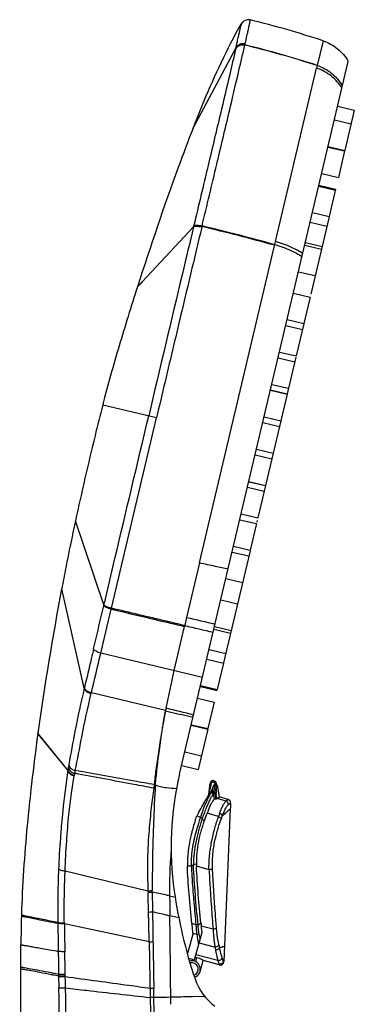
# Model space of a CAD drawing. Header units: millimetres. Extents: x -108 to 621, y -139 to 745.
# Tile 29 of 29: x 436 to 485, y 601 to 745. Entities that reach past the tile are written whole.
import ezdxf

# ---------------------------------------------------------------- set-up
doc = ezdxf.new("R2010")
doc.units = ezdxf.units.MM
doc.header["$LTSCALE"] = 23.1
doc.layers.get('0').update_dxf_attribs({"linetype": 'CONTINUOUS'})

msp = doc.modelspace()

# ---------------------------------------------------------------- linework, layer by layer
at = {"color": 9, "linetype": 'CONTINUOUS'}
for p, q in [((469.27, 741.52), (469.3, 741.67)), ((480.73, 742.12), (479.88, 738.52)), ((461.68, 729.3), (467.94, 741.04)), ((467.9, 740.87), (467.9, 740.9)), ((461.74, 714.8), (453.51, 705.99)), ((461.74, 714.8), (461.78, 714.99)), ((462.94, 714.76), (462.97, 714.87)), ((462.61, 665.48), (473.76, 712.66)), ((454.23, 706.76), (453.51, 705.99)), ((456.3, 686.79), (448.41, 688.65)), ((449.69, 658.83), (456.3, 686.79)), ((448.6, 659.31), (444.42, 671.65)), ((445.71, 647.11), (442.4, 661.67)), ((448.57, 659.2), (448.6, 659.31)), ((448.14, 652.23), (449.66, 658.7)), ((460.41, 656.16), (460.44, 656.29)), ((460.72, 657.48), (460.44, 656.29)), ((458.88, 649.67), (460.41, 656.16)), ((463.06, 648.68), (448.14, 652.23)), ((445.74, 647.2), (445.71, 647.11)), ((446.74, 646.34), (446.76, 646.4)), ((457.63, 643.82), (446.76, 646.4)), ((457.62, 643.74), (457.63, 643.82)), ((438.97, 640.37), (438.9, 640.45)), ((443.31, 635.05), (438.9, 640.45)), ((438.98, 640.44), (438.91, 640.51)), ((443.31, 635.08), (438.91, 640.51)), ((444.24, 634.24), (444.24, 634.26)), ((464.39, 633.29), (464.26, 633.33)), ((464.76, 633.18), (464.39, 633.29)), ((464.76, 633.18), (464.84, 633.47)), ((464.89, 633.24), (464.94, 633.44)), ((455.96, 632.91), (455.96, 632.94)), ((455.96, 632.91), (455.96, 632.94)), ((456.15, 632.93), (456.14, 632.89)), ((464.39, 631.88), (464.44, 632.08)), ((464.44, 632.08), (464.56, 632.56)), ((464.62, 631.94), (464.61, 631.89)), ((465.04, 632.85), (464.96, 632.8)), ((465.04, 632.85), (465.12, 632.83)), ((465.03, 631.54), (465.04, 631.55)), ((466.5, 630.53), (465.19, 630.92)), ((466.82, 630.74), (466.5, 630.53)), ((466.82, 630.74), (466.81, 630.74)), ((466.85, 630.02), (467.18, 630.24)), ((465.4, 628.25), (463.72, 628.74)), ((462.71, 628.03), (462.76, 628.15)), ((462.71, 628), (462.71, 628.03)), ((455.05, 617.3), (442.89, 620.23)), ((460.83, 621.04), (461.42, 621.04)), ((464.01, 620.45), (462.17, 620.96)), ((455.05, 617.3), (455.06, 617.07)), ((458.22, 616.62), (459.04, 616.44)), ((459.59, 613.37), (458.27, 613.67)), ((441.83, 612.69), (441.84, 612.58)), ((442.79, 612.49), (442.79, 612.57)), ((455.23, 609.85), (442.79, 612.49)), ((462.41, 612.38), (462.4, 612.44)), ((464.6, 611.71), (462.88, 612.18)), ((455.23, 609.85), (455.38, 601.69)), ((442.96, 603.09), (442.86, 608.39)), ((462.06, 606.97), (462.22, 607.55)), ((465.31, 607.12), (462.08, 607.97)), ((466.17, 606.94), (466.16, 606.94)), ((441.95, 605.14), (441.95, 604.88)), ((441.95, 604.88), (441.98, 603.09)), ((455.93, 601.71), (455.91, 603.03)), ((455.39, 601.65), (457.06, 509.53)), ((457.64, 509.55), (455.93, 601.71)), ((458.4, 601.72), (457.86, 601.71)), ((458.4, 601.72), (458.39, 602.55)), ((458.41, 600.69), (458.4, 601.72)), ((463.37, 601.84), (461.57, 601.8))]:
    msp.add_line(p, q, dxfattribs=at)
at = {"color": 7, "linetype": 'CONTINUOUS'}
for p, q in [((459.7, 634.46), (484.43, 739.09)), ((473.76, 712.66), (479.79, 738.12)), ((479.87, 738.49), (479.88, 738.52)), ((482.88, 732.54), (485.32, 731.96)), ((485.32, 731.96), (483.92, 726.04)), ((482.4, 730.51), (484.84, 729.93)), ((481.46, 726.53), (483.9, 725.96)), ((481.48, 726.61), (483.92, 726.04)), ((483.9, 725.96), (482.98, 722.07)), ((480.54, 722.64), (482.98, 722.07)), ((480.11, 720.79), (482.54, 720.22)), ((480.14, 720.92), (482.57, 720.35)), ((482.57, 720.35), (481.62, 716.33)), ((479.19, 716.9), (481.62, 716.33)), ((478.86, 715.51), (481.29, 714.93)), ((481.61, 716.28), (478.92, 704.91)), ((462.99, 714.96), (462.97, 714.87)), ((478.06, 712.12), (480.49, 711.54)), ((478.15, 712.53), (480.59, 711.95)), ((477.14, 708.22), (479.57, 707.65)), ((476.39, 705.08), (478.83, 704.5)), ((478.83, 704.5), (477.91, 700.61)), ((475.47, 701.19), (477.91, 700.61)), ((475.27, 700.33), (477.7, 699.75)), ((477.9, 700.6), (476.78, 695.86)), ((474.15, 695.58), (476.58, 695)), ((474.35, 696.44), (476.78, 695.86)), ((476.74, 695.67), (475.47, 690.29)), ((473.03, 690.87), (475.47, 690.29)), ((473.23, 691.69), (475.66, 691.11)), ((475.46, 690.25), (472.29, 676.86)), ((473.02, 690.83), (475.46, 690.25)), ((472.1, 686.94), (474.54, 686.36)), ((471.9, 686.08), (474.33, 685.5)), ((470.98, 682.19), (473.41, 681.61)), ((470.78, 681.33), (473.21, 680.76)), ((469.66, 676.58), (472.09, 676.01)), ((469.85, 677.4), (472.28, 676.83)), ((469.86, 677.44), (472.29, 676.86)), ((472.28, 676.83), (471.17, 672.11)), ((468.74, 672.69), (471.17, 672.11)), ((468.53, 671.83), (470.97, 671.26)), ((470.97, 671.25), (470.05, 667.36)), ((471.07, 671.69), (471.01, 671.45)), ((467.61, 667.94), (470.05, 667.36)), ((470.03, 667.28), (466.14, 650.84)), ((467.41, 667.08), (469.84, 666.51)), ((462.61, 665.48), (460.72, 657.48)), ((466.49, 663.19), (468.92, 662.61)), ((465.75, 660.04), (468.18, 659.47)), ((464.73, 655.74), (467.16, 655.16)), ((464.83, 656.15), (467.26, 655.58)), ((464.03, 652.76), (466.46, 652.19)), ((463.7, 651.37), (466.13, 650.79)), ((466.13, 650.79), (465.21, 646.9)), ((462.75, 647.34), (465.18, 646.77)), ((462.78, 647.47), (465.21, 646.9)), ((462.34, 645.63), (464.77, 645.05)), ((464.77, 645.05), (463.85, 641.16)), ((461.42, 641.73), (463.85, 641.16)), ((438.9, 640.45), (438.91, 640.51)), ((461.4, 641.65), (463.83, 641.08)), ((463.83, 641.08), (462.43, 635.16)), ((460.48, 637.76), (462.91, 637.19)), ((460, 635.73), (462.43, 635.16)), ((464.14, 632.91), (464.26, 633.33)), ((464.63, 633.53), (465.02, 633.42)), ((464.93, 633.26), (464.89, 633.24)), ((465.12, 632.89), (465.02, 633.42)), ((465.02, 633.15), (465.04, 633.13)), ((463.99, 631.45), (464.12, 632.77)), ((464.55, 632.56), (464.37, 631.88)), ((464.42, 631.87), (464.39, 631.88)), ((464.58, 631.82), (464.42, 631.87)), ((464.62, 631.94), (464.62, 631.91)), ((464.76, 632.94), (464.82, 633)), ((465.08, 632.78), (465.15, 632.83)), ((465.16, 632.84), (465.15, 632.83)), ((465.18, 632.85), (465.16, 632.84)), ((465.18, 632.85), (465.51, 631.14)), ((465.16, 630.9), (465.04, 631.55)), ((465.19, 630.92), (465.51, 631.14)), ((466.82, 630.74), (465.51, 631.14)), ((467.13, 629.38), (466.17, 606.94)), ((462.76, 628.15), (462.22, 628.32)), ((436.49, 613.78), (436.48, 613.66)), ((462.09, 612.37), (461.48, 612.54)), ((462.4, 612.38), (462.83, 612.61)), ((461.63, 610.99), (460.83, 608.13)), ((461.87, 607.21), (463, 611.27)), ((436.24, 509.56), (436.42, 609.43)), ((462.57, 609.72), (464.89, 609.1)), ((461.02, 607.45), (461.87, 607.21)), ((461.98, 607.62), (462.22, 607.55)), ((462.69, 605.52), (463.15, 607.14)), ((465.54, 606.47), (463.14, 607.1)), ((465.53, 606.48), (465.54, 606.47))]:
    msp.add_line(p, q, dxfattribs=at)
at = {"color": 9, "linetype": 'CONTINUOUS'}
msp.add_lwpolyline([(467.14, 630.21), (467.17, 630.23), (467.18, 630.24)], dxfattribs=at)
at = {"color": 7, "linetype": 'CONTINUOUS'}
for centre, radius, start, end in [((469.77, 744.02), 1.2, 76.3189, 150.5121), ((437.67, 612.26), 136.82, 71.6551, 76.3088), ((384.87, 390.39), 333.83, 74.576, 76.467), ((900.32, 573.44), 466.36, 165.6978, 166.2669), ((893.94, 575.05), 459.78, 166.2724, 167.8721), ((885.15, 577.04), 450.77, 167.8845, 168.7791), ((870.2, 579.99), 435.53, 168.7773, 169.1911), ((844.21, 584.65), 409.13, 169.1495, 172.1523), ((504.75, 623.81), 46.3, 166.7, 188.071), ((464.55, 633.24), 0.3, 74.36, 163.9574), ((476.37, 608.59), 27.2, 114.9721, 115.269), ((466.22, 634.22), 1.6, 216.8026, 217.7933), ((466.49, 634.44), 1.95, 217.7924, 218.63), ((467.27, 635.06), 2.95, 218.6824, 219.8289), ((469.78, 637.15), 6.21, 219.7798, 220.0606), ((489.51, 628.68), 25.65, 173.4092, 173.7467), ((464.91, 632.69), 0.802, 163.969, 174.6195), ((464.96, 632.53), 0.375, 176.014, 178.8841), ((464.84, 632.51), 0.28, 112.4284, 118.4112), ((464.85, 632.47), 0.322, 88.4624, 99.3657), ((308.64, 608.16), 158.13, 8.2571, 8.5012), ((466.68, 630.27), 0.5, 356.5836, 73.3655), ((521.65, 627.04), 54.57, 176.6404, 177.5391), ((469.64, 624.97), 8.14, 151.19, 154.1913), ((485.65, 619.88), 23.66, 157.9962, 161.0375), ((483.31, 620.8), 21.14, 157.6398, 157.9483), ((482.38, 621.19), 20.13, 156.545, 157.643), ((493.65, 617.69), 33.21, 162.4512, 164.3353), ((468.62, 625.47), 7, 154.2103, 155.9447), ((491.23, 618.39), 30.69, 164.4805, 164.8142), ((491.63, 618.27), 31.11, 164.3597, 164.481), ((482.61, 620.38), 21.84, 169.3947, 169.9505), ((481.99, 620.49), 21.21, 169.9515, 170.3085), ((471.28, 621.37), 9.13, 180.3296, 182.5709), ((531.16, 627.55), 72.97, 188.071, 198.4816), ((589.21, 609.14), 152.79, 178.305, 179.8938), ((524, 618.31), 62.79, 185.2694, 185.5138), ((481.58, 613.56), 20.12, 183.6738, 186.9441), ((481.06, 613.49), 19.59, 186.9307, 187.3353), ((461.49, 605.85), 1.25, 288.0881, 106.5096), ((465.67, 606.96), 0.5, 255.3949, 357.5365), ((469.81, 607.05), 8.28, 198.4816, 233.4204)]:
    msp.add_arc(centre, radius, start, end, dxfattribs=at)
at = {"color": 9, "linetype": 'CONTINUOUS'}
for centre, radius, start, end in [((433.91, 596.33), 149.4, 72.084, 76.3144), ((433.94, 596.47), 149.29, 72.0806, 76.3146), ((486.2, 736.79), 18.75, 166.8878, 167.3483), ((384.48, 388.74), 335.43, 74.5863, 76.4683), ((664.56, 1515.28), 882.91, 256.63322, 256.91227), ((596.21, 1230.48), 588.79, 256.69704, 257.11548), ((-1825.11, 1188.4), 2335.62, 346.58173, 346.72861), ((587.69, 619.26), 132.36, 166.7166, 169.1636), ((586.96, 619.44), 131.61, 169.1792, 169.3226), ((178.08, -505.02), 1182.7, 76.12191, 76.32431), ((454.51, 633.48), 11.31, 170.0144, 171.9114), ((642.85, 600.41), 202.54, 169.9197, 170.0391), ((454.79, 632.29), 10.73, 167.6075, 169.4263), ((412.14, 641.47), 32.9, 347.9398, 348.6489), ((528.94, 615.23), 67.03, 164.3674, 164.6656), ((464.67, 633.23), 0.278, 74.4164, 86.0751), ((456.08, 633.65), 1.25, 261.3086, 271.1834), ((456.14, 634.18), 1.25, 261.7448, 270.1832), ((456.15, 634.14), 1.25, 261.3243, 269.7752), ((523.97, 616.58), 61.87, 164.8163, 165.2943), ((526.82, 615.81), 64.83, 164.6667, 164.8199), ((465.5, 630.85), 1.45, 140.5415, 142.2337), ((464.27, 631.43), 0.358, 63.5805, 73.0282), ((464.39, 628.46), 3.37, 85.6608, 86.7901), ((464.37, 628.28), 3.54, 83.9268, 85.6662), ((464.35, 628), 3.83, 83.3773, 83.941), ((464.9, 632.56), 0.3, 93.9341, 117.7263), ((464.68, 631.46), 0.36, 55.7052, 73.055), ((457.47, 631.62), 7.42, 7.7723, 9.0369), ((461.39, 632.08), 3.47, 3.3727, 5.5452), ((464.93, 632.16), 0.702, 80.9815, 93.9201), ((339.58, 610.4), 127.11, 9.2622, 9.5842), ((489.58, 619.13), 28.3, 160.1498, 161.4124), ((489.17, 619.28), 27.86, 159.9727, 160.1469), ((488.68, 619.3), 27.09, 159.3978, 161.3312), ((486.53, 620.13), 24.78, 157.4983, 159.4274), ((486.37, 620.9), 22.22, 159.3809, 160.7024), ((493.62, 617.68), 32.59, 161.5481, 164.3052), ((485.04, 620.97), 20.47, 158.8944, 160.2453), ((947.19, 621.7), 491.53, 180.5293, 180.869), ((129.72, 606.92), 325.5, 1.2782, 1.7867), ((1237.51, 627.18), 779.35, 180.77651, 180.99356), ((-573.16, 590.98), 1028.56, 1.0512, 1.29273), ((482.73, 613.56), 20.68, 183.4531, 187.2196), ((478.83, 613.16), 16.43, 187.373, 190.6566), ((488.65, 613.08), 24.09, 189.5218, 190.5402), ((486.59, 613.67), 21.56, 191.4018, 192.4787), ((461.49, 605.85), 0.95, 288.0646, 106.5331), ((465.66, 606.96), 0.5, 255.3883, 357.5412), ((474.68, -158.33), 760.23, 91.26785, 91.41278)]:
    msp.add_arc(centre, radius, start, end, dxfattribs=at)
at = {"color": 7, "linetype": 'CONTINUOUS'}
for points, knots in [([(461.68, 729.3), (462.19, 730.61), (464.28, 735.82), (466.65, 740.94), (468.72, 744.61)], [0, 0, 0, 0, 0.249953, 1, 1, 1, 1]), ([(467.94, 741.04), (468, 741.32), (468.12, 741.83), (468.26, 742.45), (468.36, 742.9), (468.43, 743.19), (468.49, 743.45), (468.54, 743.7), (468.59, 743.91), (468.63, 744.09), (468.66, 744.24), (468.7, 744.36), (468.73, 744.45), (468.76, 744.52), (468.78, 744.57), (468.79, 744.59), (468.79, 744.6), (468.8, 744.61), (468.79, 744.62), (468.78, 744.61), (468.77, 744.6), (468.75, 744.58), (468.73, 744.55), (468.7, 744.51), (468.68, 744.47), (468.66, 744.43), (468.65, 744.41), (468.63, 744.38), (468.67, 744.52), (468.69, 744.55), (468.72, 744.61)], [0, 0, 0, 0, 0.200911, 0.376093, 0.454148, 0.525527, 0.590397, 0.649451, 0.701435, 0.744938, 0.786237, 0.809923, 0.832873, 0.855984, 0.862063, 0.867557, 0.871951, 0.874787, 0.875993, 0.878349, 0.883037, 0.889958, 0.898506, 0.907462, 0.9227, 0.933212, 0.939369, 0.942962, 0.950838, 1, 1, 1, 1]), ([(480.73, 742.12), (481.5, 741.87), (482.6, 741.26), (483.76, 740.12), (484.23, 739.45), (484.43, 739.09)], [0, 0, 0, 0, 0.498971, 0.749487, 1, 1, 1, 1]), ([(479.79, 738.12), (479.8, 738.18), (479.85, 738.26), (479.86, 738.38), (479.86, 738.44), (479.87, 738.47)], [0, 0, 0, 0, 0.510505, 0.758221, 1, 1, 1, 1]), ([(479.87, 738.47), (479.87, 738.47), (479.9, 738.47), (479.88, 738.49), (479.87, 738.49)], [0, 0, 0, 0, 0.48161, 1, 1, 1, 1]), ([(461.68, 729.3), (460.93, 727.38), (458.01, 719.68), (455.4, 711.87), (453.51, 705.99)], [0, 0, 0, 0, 0.24967, 1, 1, 1, 1]), ([(462.97, 714.87), (462.84, 714.9), (462.59, 714.95), (462.24, 714.98), (461.96, 714.98), (461.81, 714.94), (461.76, 714.9)], [0, 0, 0, 0, 0.329965, 0.624791, 0.854028, 1, 1, 1, 1]), ([(453.51, 705.99), (452.59, 703.12), (450.78, 697.37), (449.16, 691.57), (448.41, 688.65)], [0, 0, 0, 0, 0.500868, 1, 1, 1, 1]), ([(438.9, 640.45), (438.57, 637.99), (438, 633.5), (437.07, 624.62), (436.62, 618.18), (436.49, 613.78)], [0, 0, 0, 0, 0.277785, 0.506633, 1, 1, 1, 1]), ([(464.82, 633), (464.85, 633.04), (464.9, 633.1), (464.92, 633.17), (464.92, 633.19)], [0, 0, 0, 0, 0.746936, 1, 1, 1, 1]), ([(462.51, 628.89), (462.69, 629.24), (463.04, 629.87), (463.54, 630.7), (463.89, 631.27), (464.1, 631.63), (464.18, 631.77), (464.22, 631.83)], [0, 0, 0, 0, 0.345844, 0.635247, 0.856479, 0.93832, 1, 1, 1, 1]), ([(464.12, 632.29), (464.11, 632.23), (464.07, 632.01), (464.05, 631.79), (464.03, 631.63)], [0, 0, 0, 0, 0.247621, 1, 1, 1, 1]), ([(464.22, 631.83), (464.23, 631.85), (464.29, 631.88), (464.35, 631.88), (464.39, 631.88)], [0, 0, 0, 0, 0.376831, 1, 1, 1, 1]), ([(464.39, 631.88), (464.39, 631.88), (464.43, 631.87), (464.46, 631.87), (464.48, 631.87)], [0, 0, 0, 0, 0.231926, 1, 1, 1, 1]), ([(464.62, 631.91), (464.62, 631.9), (464.58, 631.88), (464.53, 631.87), (464.5, 631.87), (464.48, 631.87)], [0, 0, 0, 0, 0.355773, 0.637382, 1, 1, 1, 1]), ([(464.59, 632.54), (464.59, 632.52), (464.58, 632.43), (464.58, 632.35), (464.59, 632.29)], [0, 0, 0, 0, 0.261889, 1, 1, 1, 1]), ([(464.59, 632.29), (464.59, 632.27), (464.59, 632.21), (464.59, 632.14), (464.6, 632.09)], [0, 0, 0, 0, 0.265515, 1, 1, 1, 1]), ([(464.6, 632.09), (464.6, 632.08), (464.61, 632.03), (464.61, 631.97), (464.62, 631.94)], [0, 0, 0, 0, 0.270133, 1, 1, 1, 1]), ([(464.61, 632.66), (464.61, 632.66), (464.64, 632.7), (464.67, 632.74), (464.7, 632.75)], [0, 0, 0, 0, 0.225198, 1, 1, 1, 1]), ([(464.93, 632.78), (464.93, 632.78), (464.9, 632.79), (464.88, 632.79), (464.86, 632.79)], [0, 0, 0, 0, 0.232658, 1, 1, 1, 1]), ([(464.93, 632.78), (464.97, 632.78), (465.01, 632.78), (465.06, 632.78), (465.07, 632.78), (465.08, 632.78)], [0, 0, 0, 0, 0.723109, 0.905031, 1, 1, 1, 1]), ([(465.15, 632.83), (465.15, 632.83), (465.15, 632.84), (465.14, 632.85), (465.13, 632.87), (465.13, 632.88), (465.12, 632.89)], [0, 0, 0, 0, 0.085624, 0.308739, 0.623565, 1, 1, 1, 1]), ([(463.91, 629.2), (464.06, 629.54), (464.27, 630), (464.58, 630.54), (464.71, 630.74), (464.78, 630.82)], [0, 0, 0, 0, 0.604164, 0.829429, 1, 1, 1, 1]), ([(464.78, 630.82), (464.8, 630.85), (464.89, 630.88), (464.98, 630.87), (465.04, 630.86)], [0, 0, 0, 0, 0.368407, 1, 1, 1, 1]), ([(465.03, 630.86), (465.05, 630.86), (465.09, 630.86), (465.12, 630.86), (465.13, 630.87)], [0, 0, 0, 0, 0.657728, 1, 1, 1, 1]), ([(465.16, 630.9), (465.16, 630.9), (465.15, 630.9), (465.14, 630.89), (465.14, 630.88), (465.13, 630.87)], [0, 0, 0, 0, 0.236388, 0.481564, 1, 1, 1, 1]), ([(461.99, 627.71), (462, 627.76), (462.04, 627.87), (462.09, 628), (462.13, 628.1), (462.15, 628.16), (462.17, 628.21), (462.19, 628.25), (462.2, 628.28), (462.21, 628.3), (462.22, 628.33), (462.22, 628.32)], [0, 0, 0, 0, 0.254159, 0.505595, 0.630276, 0.754254, 0.815978, 0.877517, 0.939132, 0.968066, 1, 1, 1, 1]), ([(463.28, 627.56), (463.26, 627.51), (463.22, 627.39), (463.14, 627.16), (463.01, 626.74), (462.82, 626.12), (462.62, 625.35), (462.38, 624.28), (462.17, 622.94), (462.14, 621.85), (462.16, 621.31)], [0, 0, 0, 0, 0.028213, 0.05685, 0.115302, 0.236245, 0.361475, 0.489493, 0.747854, 1, 1, 1, 1]), ([(461.61, 626.42), (461.56, 626.26), (461.39, 625.59), (461.24, 624.92), (461.14, 624.4)], [0, 0, 0, 0, 0.246015, 1, 1, 1, 1]), ([(461.08, 624.06), (461.04, 623.81), (460.89, 622.81), (460.82, 621.79), (460.83, 621.04)], [0, 0, 0, 0, 0.255666, 1, 1, 1, 1]), ([(461.48, 612.54), (461.34, 613.99), (461.07, 616.82), (460.88, 619.66), (460.83, 621.04)], [0, 0, 0, 0, 0.513486, 1, 1, 1, 1]), ([(462.83, 612.61), (462.69, 614), (462.42, 616.78), (462.23, 619.56), (462.17, 620.96)], [0, 0, 0, 0, 0.500287, 1, 1, 1, 1]), ([(462.83, 612.61), (462.82, 612.6), (462.83, 612.58), (462.83, 612.55), (462.84, 612.5), (462.85, 612.45), (462.86, 612.38), (462.87, 612.29), (462.87, 612.22), (462.88, 612.18)], [0, 0, 0, 0, 0.062518, 0.125046, 0.250069, 0.375091, 0.500098, 0.750076, 1, 1, 1, 1]), ([(463, 611.27), (462.99, 611.34), (462.95, 611.65), (462.91, 611.95), (462.88, 612.18)], [0, 0, 0, 0, 0.245452, 1, 1, 1, 1]), ([(464.6, 611.71), (464.6, 611.6), (464.62, 611.36), (464.65, 611.01), (464.68, 610.67), (464.71, 610.34), (464.75, 610.06), (464.77, 609.85), (464.8, 609.7), (464.81, 609.57), (464.83, 609.47), (464.84, 609.39), (464.85, 609.32), (464.86, 609.25), (464.87, 609.21), (464.88, 609.18), (464.88, 609.15), (464.88, 609.13), (464.89, 609.12), (464.88, 609.1), (464.89, 609.1)], [0, 0, 0, 0, 0.13561, 0.268672, 0.398939, 0.526173, 0.650146, 0.71084, 0.770626, 0.829451, 0.858484, 0.887272, 0.915843, 0.944202, 0.958234, 0.972091, 0.97909, 0.985777, 0.993119, 1, 1, 1, 1]), ([(462.22, 607.55), (462.35, 607.52), (462.53, 607.47), (462.75, 607.38), (462.88, 607.32), (462.99, 607.26), (463.08, 607.21), (463.12, 607.18), (463.15, 607.15), (463.15, 607.14)], [0, 0, 0, 0, 0.375548, 0.545185, 0.694298, 0.817727, 0.91116, 0.971667, 1, 1, 1, 1])]:
    msp.add_open_spline(points, degree=3, knots=knots, dxfattribs=at)
at = {"color": 9, "linetype": 'CONTINUOUS'}
for points, knots in [([(469.3, 741.67), (469.36, 741.94), (469.48, 742.45), (469.64, 743.16), (469.77, 743.77), (469.87, 744.2), (469.93, 744.5), (469.97, 744.67), (470, 744.83), (470.02, 744.95), (470.04, 745.05), (470.05, 745.12), (470.06, 745.16), (470.06, 745.18), (470.05, 745.19), (470.05, 745.19)], [0, 0, 0, 0, 0.233045, 0.435575, 0.60734, 0.748129, 0.806871, 0.857828, 0.900988, 0.936343, 0.963889, 0.98363, 0.995586, 0.998682, 1, 1, 1, 1]), ([(462.99, 714.96), (463.71, 717.97), (465.05, 723.58), (466.85, 731.18), (468.22, 737), (468.98, 740.24), (469.26, 741.49)], [0, 0, 0, 0, 0.341196, 0.634174, 0.858897, 1, 1, 1, 1]), ([(467.9, 740.9), (467.96, 741.02), (468.12, 741.24), (468.46, 741.47), (468.86, 741.57), (469.13, 741.55), (469.27, 741.52)], [0, 0, 0, 0, 0.24631, 0.495147, 0.746714, 1, 1, 1, 1]), ([(469.26, 741.49), (469.13, 741.53), (468.85, 741.55), (468.45, 741.44), (468.11, 741.21), (467.95, 740.99), (467.9, 740.87)], [0, 0, 0, 0, 0.253355, 0.504957, 0.75377, 1, 1, 1, 1]), ([(469.3, 741.67), (469.17, 741.7), (468.89, 741.72), (468.49, 741.61), (468.15, 741.38), (467.99, 741.16), (467.94, 741.04)], [0, 0, 0, 0, 0.253173, 0.504667, 0.753536, 1, 1, 1, 1]), ([(467.9, 740.87), (467.62, 739.64), (466.88, 736.48), (465.53, 730.79), (463.78, 723.39), (462.48, 717.93), (461.78, 714.99)], [0, 0, 0, 0, 0.142078, 0.366691, 0.659392, 1, 1, 1, 1]), ([(483.52, 735.21), (483.31, 735.53), (482.84, 736.15), (481.66, 737.24), (480.56, 737.84), (479.79, 738.12)], [0, 0, 0, 0, 0.239049, 0.484117, 1, 1, 1, 1]), ([(483.6, 735.56), (483.39, 735.88), (482.92, 736.51), (481.74, 737.61), (480.65, 738.21), (479.87, 738.49)], [0, 0, 0, 0, 0.240109, 0.485658, 1, 1, 1, 1]), ([(461.74, 714.8), (461.19, 712.52), (459, 703.28), (456.8, 694.03), (455.16, 687.06)], [0, 0, 0, 0, 0.246305, 1, 1, 1, 1]), ([(462.94, 714.76), (462.4, 712.47), (461.01, 706.67), (458.8, 697.35), (457.14, 690.32), (456.3, 686.79)], [0, 0, 0, 0, 0.246355, 0.621423, 1, 1, 1, 1]), ([(462.94, 714.76), (462.81, 714.79), (462.56, 714.84), (462.21, 714.88), (461.94, 714.87), (461.78, 714.84), (461.74, 714.8)], [0, 0, 0, 0, 0.329952, 0.624783, 0.854047, 1, 1, 1, 1]), ([(461.78, 714.99), (461.83, 715.03), (461.99, 715.07), (462.26, 715.07), (462.61, 715.04), (462.86, 714.99), (462.99, 714.96)], [0, 0, 0, 0, 0.146236, 0.375493, 0.6702, 1, 1, 1, 1]), ([(477.76, 710.88), (477.25, 711.24), (475.95, 711.94), (474.56, 712.43), (473.76, 712.66)], [0, 0, 0, 0, 0.433068, 1, 1, 1, 1]), ([(473.66, 712.2), (474.45, 711.97), (475.84, 711.49), (477.14, 710.8), (477.66, 710.44)], [0, 0, 0, 0, 0.567352, 1, 1, 1, 1]), ([(448.6, 659.31), (449.14, 661.59), (451.32, 670.84), (453.51, 680.09), (455.16, 687.06)], [0, 0, 0, 0, 0.246346, 1, 1, 1, 1]), ([(466.82, 664.57), (466.19, 664.7), (464.78, 665), (463.38, 665.31), (462.61, 665.48)], [0, 0, 0, 0, 0.448723, 1, 1, 1, 1]), ([(447.08, 652.88), (447.2, 653.4), (447.7, 655.5), (448.2, 657.61), (448.57, 659.2)], [0, 0, 0, 0, 0.243442, 1, 1, 1, 1]), ([(449.66, 658.7), (449.54, 658.73), (449.29, 658.8), (448.97, 658.92), (448.73, 659.04), (448.6, 659.15), (448.57, 659.2)], [0, 0, 0, 0, 0.326523, 0.619595, 0.850014, 1, 1, 1, 1]), ([(449.69, 658.83), (449.56, 658.86), (449.32, 658.93), (449, 659.04), (448.76, 659.16), (448.63, 659.26), (448.6, 659.31)], [0, 0, 0, 0, 0.327643, 0.621255, 0.851468, 1, 1, 1, 1]), ([(460.44, 656.29), (459.55, 656.5), (455.96, 657.35), (452.38, 658.2), (449.69, 658.83)], [0, 0, 0, 0, 0.249581, 1, 1, 1, 1]), ([(454.94, 657.45), (455.39, 657.34), (457.22, 656.91), (459.04, 656.48), (460.41, 656.16)], [0, 0, 0, 0, 0.250253, 1, 1, 1, 1]), ([(447.08, 652.88), (446.97, 652.39), (446.52, 650.5), (446.07, 648.6), (445.74, 647.2)], [0, 0, 0, 0, 0.259676, 1, 1, 1, 1]), ([(448.14, 652.23), (447.89, 652.28), (447.55, 652.41), (447.21, 652.66), (447.1, 652.81), (447.08, 652.88)], [0, 0, 0, 0, 0.593048, 0.826278, 1, 1, 1, 1]), ([(445.71, 647.11), (445.22, 645.02), (444.41, 641.28), (443.73, 637.51), (443.44, 635.86)], [0, 0, 0, 0, 0.562045, 1, 1, 1, 1]), ([(444.39, 634.99), (444.72, 636.63), (445.42, 640.43), (446.23, 644.21), (446.74, 646.34)], [0, 0, 0, 0, 0.432688, 1, 1, 1, 1]), ([(445.71, 647.11), (445.74, 646.92), (445.97, 646.64), (446.36, 646.43), (446.61, 646.35), (446.74, 646.33)], [0, 0, 0, 0, 0.430573, 0.704992, 1, 1, 1, 1]), ([(446.76, 646.4), (446.63, 646.43), (446.38, 646.51), (445.99, 646.74), (445.76, 647.01), (445.74, 647.2)], [0, 0, 0, 0, 0.295846, 0.570882, 1, 1, 1, 1]), ([(457.62, 643.74), (457.51, 643.2), (457.36, 642.4), (457.17, 641.33), (457.01, 640.32), (456.8, 639.1), (456.58, 637.7), (456.39, 636.38), (456.22, 635.15), (456.08, 634.02), (456, 633.29), (455.96, 632.94)], [0, 0, 0, 0, 0.151349, 0.224491, 0.295906, 0.433355, 0.563348, 0.685303, 0.79895, 0.903975, 1, 1, 1, 1]), ([(456.15, 632.93), (456.22, 633.65), (456.38, 635.24), (456.62, 637.28), (456.84, 638.84), (456.98, 639.81), (457.09, 640.56), (457.2, 641.33), (457.37, 642.39), (457.51, 643.2), (457.62, 643.74)], [0, 0, 0, 0, 0.201093, 0.436603, 0.566568, 0.634364, 0.703993, 0.775414, 0.848575, 1, 1, 1, 1]), ([(461.67, 642.78), (461.4, 642.84), (460.05, 643.16), (458.7, 643.48), (457.62, 643.74)], [0, 0, 0, 0, 0.198826, 1, 1, 1, 1]), ([(443.31, 635.05), (443.01, 633.06), (442.67, 630.44), (442.36, 627.11), (442.13, 624.26), (442, 622.05), (441.94, 620.53)], [0, 0, 0, 0, 0.412687, 0.544137, 0.686898, 1, 1, 1, 1]), ([(444.24, 634.26), (444.03, 634.31), (443.62, 634.5), (443.37, 634.88), (443.31, 635.08)], [0, 0, 0, 0, 0.513906, 1, 1, 1, 1]), ([(443.31, 635.05), (443.37, 634.85), (443.62, 634.47), (444.02, 634.28), (444.24, 634.24)], [0, 0, 0, 0, 0.486027, 1, 1, 1, 1]), ([(443.37, 635.45), (443.42, 635.24), (443.67, 634.84), (444.09, 634.64), (444.31, 634.6)], [0, 0, 0, 0, 0.486781, 1, 1, 1, 1]), ([(443.44, 635.86), (443.49, 635.65), (443.75, 635.25), (444.17, 635.04), (444.39, 634.99)], [0, 0, 0, 0, 0.485087, 1, 1, 1, 1]), ([(455.9, 632.42), (454.93, 632.6), (451.07, 633.32), (447.21, 634.05), (444.31, 634.6)], [0, 0, 0, 0, 0.249461, 1, 1, 1, 1]), ([(455.96, 632.94), (455, 633.11), (451.14, 633.79), (447.29, 634.48), (444.39, 634.99)], [0, 0, 0, 0, 0.249454, 1, 1, 1, 1]), ([(442.89, 620.23), (442.95, 621.71), (443.1, 624.48), (443.41, 628.31), (443.78, 631.5), (444.09, 633.4), (444.24, 634.24)], [0, 0, 0, 0, 0.315394, 0.591449, 0.817594, 1, 1, 1, 1]), ([(464.39, 633.29), (464.41, 633.35), (464.49, 633.47), (464.63, 633.51), (464.69, 633.51)], [0, 0, 0, 0, 0.506042, 1, 1, 1, 1]), ([(464.94, 632.92), (464.95, 632.93), (464.98, 632.98), (465, 633.03), (465.02, 633.07)], [0, 0, 0, 0, 0.219831, 1, 1, 1, 1]), ([(465.08, 633.13), (465.07, 633.09), (465.07, 633.03), (465.05, 632.95), (465.05, 632.9), (465.04, 632.87), (465.04, 632.86), (465.04, 632.85), (465.04, 632.85)], [0, 0, 0, 0, 0.379087, 0.698851, 0.82227, 0.915603, 0.97541, 1, 1, 1, 1]), ([(455.9, 632.42), (455.77, 631.48), (455.51, 629.43), (455.23, 626.74), (455.06, 624.25), (454.98, 622.1), (454.98, 619.76), (455.02, 618.14), (455.05, 617.3)], [0, 0, 0, 0, 0.187248, 0.407885, 0.536707, 0.679428, 0.834861, 1, 1, 1, 1]), ([(456.11, 632.4), (456.08, 631.95), (456.02, 631.01), (455.95, 629.56), (455.9, 627.99), (455.83, 626.26), (455.76, 624.34), (455.69, 621.36), (455.69, 619.02), (455.68, 617.39)], [0, 0, 0, 0, 0.090842, 0.186963, 0.290614, 0.40481, 0.532354, 0.674964, 1, 1, 1, 1]), ([(456.14, 632.89), (456.39, 632.8), (456.92, 632.64), (457.96, 632.44), (458.75, 632.4), (459.26, 632.39)], [0, 0, 0, 0, 0.250658, 0.517398, 1, 1, 1, 1]), ([(464.12, 632.29), (464.12, 632.42), (464.13, 632.63), (464.14, 632.84), (464.14, 632.91)], [0, 0, 0, 0, 0.648512, 1, 1, 1, 1]), ([(464.23, 631.57), (464.24, 631.59), (464.28, 631.65), (464.32, 631.7), (464.35, 631.74)], [0, 0, 0, 0, 0.273347, 1, 1, 1, 1]), ([(464.38, 631.77), (464.38, 631.78), (464.41, 631.81), (464.46, 631.82), (464.49, 631.82)], [0, 0, 0, 0, 0.197917, 1, 1, 1, 1]), ([(464.62, 631.53), (464.6, 631.58), (464.56, 631.67), (464.48, 631.73), (464.43, 631.75)], [0, 0, 0, 0, 0.49883, 1, 1, 1, 1]), ([(464.55, 632.56), (464.55, 632.56), (464.55, 632.56), (464.56, 632.56), (464.56, 632.56)], [0, 0, 0, 0, 0.249627, 1, 1, 1, 1]), ([(464.76, 631.58), (464.75, 631.64), (464.71, 631.74), (464.62, 631.8), (464.58, 631.82)], [0, 0, 0, 0, 0.523799, 1, 1, 1, 1]), ([(464.86, 632.03), (464.85, 632.01), (464.84, 631.93), (464.82, 631.86), (464.79, 631.81)], [0, 0, 0, 0, 0.305457, 1, 1, 1, 1]), ([(464.79, 631.8), (464.79, 631.81), (464.79, 631.81), (464.79, 631.81), (464.79, 631.81)], [0, 0, 0, 0, 0.49661, 1, 1, 1, 1]), ([(465.04, 631.55), (465.02, 631.61), (464.96, 631.72), (464.85, 631.79), (464.79, 631.81)], [0, 0, 0, 0, 0.498182, 1, 1, 1, 1]), ([(464.92, 631.57), (464.91, 631.59), (464.9, 631.68), (464.84, 631.77), (464.79, 631.8)], [0, 0, 0, 0, 0.288945, 1, 1, 1, 1]), ([(464.82, 632.62), (464.82, 632.6), (464.83, 632.54), (464.84, 632.47), (464.85, 632.42)], [0, 0, 0, 0, 0.258174, 1, 1, 1, 1]), ([(464.86, 632.29), (464.86, 632.27), (464.86, 632.18), (464.86, 632.09), (464.86, 632.03)], [0, 0, 0, 0, 0.275769, 1, 1, 1, 1]), ([(464.88, 632.86), (464.88, 632.85), (464.88, 632.83), (464.87, 632.82), (464.87, 632.8)], [0, 0, 0, 0, 0.173089, 1, 1, 1, 1]), ([(464.88, 632.86), (464.88, 632.86), (464.88, 632.86), (464.89, 632.86), (464.89, 632.86)], [0, 0, 0, 0, 0.403297, 1, 1, 1, 1]), ([(465.04, 631.55), (465.05, 631.57), (465.08, 631.63), (465.11, 631.79), (465.12, 632.04), (465.11, 632.39), (465.09, 632.64), (465.08, 632.78)], [0, 0, 0, 0, 0.066037, 0.152766, 0.380966, 0.668488, 1, 1, 1, 1]), ([(462.99, 628.82), (463.17, 629.3), (463.5, 630.14), (463.88, 630.96), (464.07, 631.29)], [0, 0, 0, 0, 0.576268, 1, 1, 1, 1]), ([(464.62, 631.53), (464.54, 631.44), (464.39, 631.21), (464.16, 630.79), (463.9, 630.24), (463.72, 629.84), (463.63, 629.61)], [0, 0, 0, 0, 0.159793, 0.382092, 0.663631, 1, 1, 1, 1]), ([(464.07, 631.29), (464.08, 631.32), (464.13, 631.41), (464.19, 631.51), (464.23, 631.57)], [0, 0, 0, 0, 0.272202, 1, 1, 1, 1]), ([(464.62, 631.53), (464.63, 631.55), (464.67, 631.59), (464.73, 631.59), (464.76, 631.58)], [0, 0, 0, 0, 0.403559, 1, 1, 1, 1]), ([(464.62, 631.53), (464.63, 631.47), (464.66, 631.35), (464.71, 631.12), (464.75, 630.94), (464.78, 630.82)], [0, 0, 0, 0, 0.249996, 0.499939, 1, 1, 1, 1]), ([(464.76, 631.58), (464.77, 631.58), (464.82, 631.58), (464.88, 631.57), (464.92, 631.57)], [0, 0, 0, 0, 0.222299, 1, 1, 1, 1]), ([(464.92, 631.57), (464.94, 631.57), (464.98, 631.56), (465.02, 631.55), (465.03, 631.54)], [0, 0, 0, 0, 0.62581, 1, 1, 1, 1]), ([(465.57, 628.73), (465.66, 628.96), (465.83, 629.38), (466.07, 629.91), (466.27, 630.26), (466.4, 630.44), (466.47, 630.51), (466.5, 630.53)], [0, 0, 0, 0, 0.367378, 0.659709, 0.87089, 0.945475, 1, 1, 1, 1]), ([(466.85, 630.02), (466.85, 630.13), (466.79, 630.35), (466.6, 630.49), (466.5, 630.53)], [0, 0, 0, 0, 0.500094, 1, 1, 1, 1]), ([(465.95, 628.34), (465.94, 628.42), (465.84, 628.6), (465.67, 628.7), (465.57, 628.73)], [0, 0, 0, 0, 0.462904, 1, 1, 1, 1]), ([(465.95, 628.34), (466.03, 628.55), (466.19, 628.94), (466.44, 629.44), (466.62, 629.76), (466.76, 629.94), (466.82, 630), (466.85, 630.02)], [0, 0, 0, 0, 0.364934, 0.656232, 0.868104, 0.943878, 1, 1, 1, 1]), ([(465.95, 628.34), (466.11, 628.49), (466.41, 628.75), (466.73, 629.03), (466.95, 629.23), (467.01, 629.28), (467.16, 629.4), (467.13, 629.38)], [0, 0, 0, 0, 0.423198, 0.736149, 0.850414, 0.934094, 1, 1, 1, 1]), ([(463.02, 627.97), (463, 627.91), (462.95, 627.79), (462.87, 627.53), (462.72, 627.07), (462.52, 626.38), (462.3, 625.54), (462.03, 624.37), (461.79, 622.9), (461.72, 621.7), (461.73, 621.11)], [0, 0, 0, 0, 0.028236, 0.056856, 0.115288, 0.236313, 0.36167, 0.489837, 0.748318, 1, 1, 1, 1]), ([(463.02, 627.97), (462.99, 628.01), (462.91, 628.09), (462.81, 628.13), (462.76, 628.15)], [0, 0, 0, 0, 0.453756, 1, 1, 1, 1]), ([(464.01, 620.45), (463.99, 621.14), (464.05, 622.54), (464.36, 624.58), (464.83, 626.49), (465.2, 627.69), (465.4, 628.25)], [0, 0, 0, 0, 0.258834, 0.524882, 0.778486, 1, 1, 1, 1]), ([(464.51, 620.58), (464.48, 621.22), (464.51, 622.53), (464.8, 624.45), (465.24, 626.24), (465.59, 627.37), (465.78, 627.88)], [0, 0, 0, 0, 0.259468, 0.525919, 0.779058, 1, 1, 1, 1]), ([(465.4, 628.25), (465.45, 628.23), (465.61, 628.16), (465.76, 628.01), (465.78, 627.88)], [0, 0, 0, 0, 0.284314, 1, 1, 1, 1]), ([(461.42, 621.04), (461.41, 621.96), (461.58, 623.81), (462, 625.61), (462.25, 626.5)], [0, 0, 0, 0, 0.497863, 1, 1, 1, 1]), ([(458.46, 623.24), (458.35, 622.19), (458.22, 619.98), (458.21, 617.77), (458.22, 616.62)], [0, 0, 0, 0, 0.480154, 1, 1, 1, 1]), ([(441.94, 620.53), (441.91, 619.89), (441.86, 618.28), (441.81, 615.67), (441.82, 613.69), (441.83, 612.69)], [0, 0, 0, 0, 0.242863, 0.617257, 1, 1, 1, 1]), ([(442.89, 620.23), (442.7, 620.24), (442.44, 620.29), (442.12, 620.41), (441.99, 620.48), (441.94, 620.53)], [0, 0, 0, 0, 0.561284, 0.80107, 1, 1, 1, 1]), ([(442.79, 612.55), (442.78, 613.21), (442.76, 615.77), (442.82, 618.33), (442.89, 620.23)], [0, 0, 0, 0, 0.256085, 1, 1, 1, 1]), ([(461.73, 621.11), (461.71, 621.1), (461.67, 621.07), (461.59, 621.05), (461.51, 621.04), (461.45, 621.04), (461.42, 621.04)], [0, 0, 0, 0, 0.221672, 0.462628, 0.726887, 1, 1, 1, 1]), ([(461.42, 621.04), (461.45, 620.32), (461.54, 618.51), (461.78, 615.62), (461.98, 613.45), (462.09, 612.37)], [0, 0, 0, 0, 0.249733, 0.624718, 1, 1, 1, 1]), ([(462.4, 612.44), (462.26, 613.88), (461.98, 616.77), (461.79, 619.67), (461.73, 621.11)], [0, 0, 0, 0, 0.50036, 1, 1, 1, 1]), ([(464.51, 620.58), (464.48, 620.56), (464.41, 620.52), (464.25, 620.47), (464.11, 620.46), (464.01, 620.45)], [0, 0, 0, 0, 0.186917, 0.427562, 1, 1, 1, 1]), ([(464.01, 620.45), (464.05, 619.73), (464.15, 617.9), (464.35, 614.99), (464.51, 612.81), (464.6, 611.71)], [0, 0, 0, 0, 0.249866, 0.62488, 1, 1, 1, 1]), ([(465.11, 611.86), (465.05, 612.59), (464.83, 615.49), (464.61, 618.4), (464.51, 620.58)], [0, 0, 0, 0, 0.249875, 1, 1, 1, 1]), ([(455.68, 617.39), (455.64, 617.38), (455.43, 617.33), (455.22, 617.31), (455.05, 617.3)], [0, 0, 0, 0, 0.2329, 1, 1, 1, 1]), ([(455.69, 617.16), (455.64, 617.15), (455.43, 617.1), (455.22, 617.08), (455.06, 617.07)], [0, 0, 0, 0, 0.232981, 1, 1, 1, 1]), ([(458.22, 616.62), (458.02, 616.66), (457.18, 616.84), (456.33, 617.03), (455.69, 617.16)], [0, 0, 0, 0, 0.239018, 1, 1, 1, 1]), ([(436.48, 613.66), (436.48, 613.66), (436.5, 613.66), (436.52, 613.65), (436.56, 613.64), (436.62, 613.63), (436.69, 613.61), (436.81, 613.59), (436.92, 613.57), (436.99, 613.55)], [0, 0, 0, 0, 0.01686, 0.064649, 0.143472, 0.253253, 0.393899, 0.565308, 1, 1, 1, 1]), ([(436.5, 613.77), (436.5, 613.77), (436.49, 613.77), (436.49, 613.78), (436.49, 613.78)], [0, 0, 0, 0, 0.728828, 1, 1, 1, 1]), ([(441.83, 612.69), (441.1, 612.84), (440.07, 613.04), (438.78, 613.3), (438.04, 613.45), (437.44, 613.57), (436.99, 613.66), (436.69, 613.73), (436.55, 613.76), (436.5, 613.77)], [0, 0, 0, 0, 0.412688, 0.580229, 0.720706, 0.8333, 0.917585, 0.973251, 1, 1, 1, 1]), ([(436.99, 613.55), (437.59, 613.43), (439.21, 613.1), (440.82, 612.78), (441.84, 612.58)], [0, 0, 0, 0, 0.372919, 1, 1, 1, 1]), ([(455.72, 614.25), (455.68, 614.24), (455.48, 614.2), (455.29, 614.19), (455.14, 614.18)], [0, 0, 0, 0, 0.233013, 1, 1, 1, 1]), ([(458.27, 613.67), (458.07, 613.71), (457.22, 613.9), (456.37, 614.1), (455.72, 614.25)], [0, 0, 0, 0, 0.237416, 1, 1, 1, 1]), ([(455.72, 614.25), (455.73, 613.89), (455.75, 612.44), (455.77, 610.98), (455.79, 609.89)], [0, 0, 0, 0, 0.247442, 1, 1, 1, 1]), ([(458.39, 602.55), (458.38, 603.47), (458.34, 607.18), (458.31, 610.89), (458.27, 613.67)], [0, 0, 0, 0, 0.249464, 1, 1, 1, 1]), ([(442.79, 612.57), (442.61, 612.58), (442.29, 612.61), (441.97, 612.65), (441.83, 612.69)], [0, 0, 0, 0, 0.566332, 1, 1, 1, 1]), ([(442.79, 612.49), (442.61, 612.49), (442.29, 612.51), (441.97, 612.55), (441.84, 612.58)], [0, 0, 0, 0, 0.566192, 1, 1, 1, 1]), ([(441.84, 612.58), (441.84, 612.24), (441.86, 610.87), (441.88, 609.49), (441.9, 608.46)], [0, 0, 0, 0, 0.248943, 1, 1, 1, 1]), ([(442.79, 612.49), (442.8, 612.16), (442.82, 610.8), (442.84, 609.44), (442.86, 608.41)], [0, 0, 0, 0, 0.248774, 1, 1, 1, 1]), ([(462.09, 612.37), (462.15, 612.37), (462.25, 612.39), (462.36, 612.42), (462.4, 612.44)], [0, 0, 0, 0, 0.545926, 1, 1, 1, 1]), ([(462.41, 612.38), (462.36, 612.36), (462.26, 612.33), (462.15, 612.31), (462.09, 612.31)], [0, 0, 0, 0, 0.454002, 1, 1, 1, 1]), ([(462.53, 611.05), (462.52, 611.16), (462.49, 611.38), (462.46, 611.65), (462.44, 611.87), (462.43, 612.01), (462.42, 612.12), (462.42, 612.21), (462.41, 612.28), (462.41, 612.33), (462.4, 612.36), (462.4, 612.38)], [0, 0, 0, 0, 0.243902, 0.492117, 0.617718, 0.744264, 0.807881, 0.871717, 0.935778, 0.967921, 1, 1, 1, 1]), ([(465.11, 611.86), (465.09, 611.84), (465.02, 611.8), (464.85, 611.74), (464.7, 611.72), (464.6, 611.71)], [0, 0, 0, 0, 0.177866, 0.416596, 1, 1, 1, 1]), ([(465.45, 609.41), (465.42, 609.59), (465.26, 610.41), (465.16, 611.23), (465.11, 611.86)], [0, 0, 0, 0, 0.229187, 1, 1, 1, 1]), ([(462.22, 610.96), (462.25, 610.96), (462.36, 610.97), (462.47, 611.01), (462.53, 611.05)], [0, 0, 0, 0, 0.267638, 1, 1, 1, 1]), ([(462.22, 610.96), (462.24, 610.82), (462.31, 610.31), (462.4, 609.8), (462.49, 609.42)], [0, 0, 0, 0, 0.262647, 1, 1, 1, 1]), ([(436.42, 609.43), (436.42, 609.43), (436.43, 609.43), (436.44, 609.43), (436.47, 609.42), (436.51, 609.42), (436.56, 609.41), (436.65, 609.4), (436.78, 609.37), (436.98, 609.34), (437.22, 609.3), (437.51, 609.25), (437.83, 609.19), (438.2, 609.13), (438.78, 609.02), (439.6, 608.88), (440.7, 608.68), (441.48, 608.54), (441.9, 608.46)], [0, 0, 0, 0, 0.001009, 0.004014, 0.009037, 0.016076, 0.025127, 0.036184, 0.06429, 0.100347, 0.144304, 0.196112, 0.255719, 0.323071, 0.398051, 0.570318, 0.771356, 1, 1, 1, 1]), ([(455.23, 609.85), (455.28, 609.85), (455.47, 609.86), (455.65, 609.87), (455.79, 609.89)], [0, 0, 0, 0, 0.263756, 1, 1, 1, 1]), ([(455.79, 609.89), (455.81, 608.75), (455.86, 606.47), (455.89, 604.18), (455.91, 603.03)], [0, 0, 0, 0, 0.498097, 1, 1, 1, 1]), ([(464.89, 609.1), (464.95, 609.1), (465.17, 609.12), (465.4, 609.26), (465.45, 609.41)], [0, 0, 0, 0, 0.281328, 1, 1, 1, 1]), ([(465.54, 609.01), (465.51, 608.91), (465.32, 608.73), (465.09, 608.67), (464.96, 608.68)], [0, 0, 0, 0, 0.460172, 1, 1, 1, 1]), ([(464.96, 608.68), (464.99, 608.52), (465.09, 608), (465.21, 607.48), (465.31, 607.12)], [0, 0, 0, 0, 0.294476, 1, 1, 1, 1]), ([(465.54, 609.01), (465.57, 609.02), (465.67, 609.04), (465.78, 609.07), (465.86, 609.09)], [0, 0, 0, 0, 0.272706, 1, 1, 1, 1]), ([(465.92, 607.55), (465.89, 607.64), (465.74, 608.13), (465.62, 608.62), (465.54, 609.01)], [0, 0, 0, 0, 0.202957, 1, 1, 1, 1]), ([(465.86, 609.09), (465.92, 609.11), (466.02, 609.14), (466.15, 609.19), (466.23, 609.22), (466.27, 609.26), (466.27, 609.27)], [0, 0, 0, 0, 0.393923, 0.69675, 0.898475, 1, 1, 1, 1]), ([(442.86, 608.41), (442.68, 608.41), (442.36, 608.42), (442.04, 608.44), (441.9, 608.46)], [0, 0, 0, 0, 0.563179, 1, 1, 1, 1]), ([(441.9, 608.46), (441.9, 608.19), (441.92, 607.08), (441.94, 605.97), (441.95, 605.14)], [0, 0, 0, 0, 0.249606, 1, 1, 1, 1]), ([(465.31, 607.12), (465.44, 607.1), (465.67, 607.15), (465.86, 607.35), (465.91, 607.48), (465.92, 607.55)], [0, 0, 0, 0, 0.506281, 0.758377, 1, 1, 1, 1]), ([(465.31, 607.12), (465.34, 607.01), (465.39, 606.83), (465.45, 606.65), (465.47, 606.58)], [0, 0, 0, 0, 0.599078, 1, 1, 1, 1]), ([(466.1, 607.03), (466.09, 606.96), (466.05, 606.81), (465.9, 606.65), (465.7, 606.56), (465.55, 606.56), (465.47, 606.58)], [0, 0, 0, 0, 0.258147, 0.49861, 0.739863, 1, 1, 1, 1]), ([(466.1, 607.03), (466.07, 607.1), (466.01, 607.27), (465.95, 607.44), (465.92, 607.55)], [0, 0, 0, 0, 0.40193, 1, 1, 1, 1]), ([(466.1, 607.03), (466.11, 607.04), (466.14, 607.05), (466.17, 607.07), (466.17, 607.08)], [0, 0, 0, 0, 0.636959, 1, 1, 1, 1]), ([(466.16, 606.94), (466.14, 606.94), (466.12, 606.98), (466.11, 607.01), (466.1, 607.03)], [0, 0, 0, 0, 0.315403, 1, 1, 1, 1]), ([(436.41, 606.15), (436.41, 606.15), (436.42, 606.15), (436.44, 606.15), (436.47, 606.15), (436.48, 606.15)], [0, 0, 0, 0, 0.071148, 0.256862, 1, 1, 1, 1]), ([(436.41, 605.89), (436.41, 605.9), (436.42, 605.9), (436.45, 605.9), (436.48, 605.89), (436.5, 605.89)], [0, 0, 0, 0, 0.098989, 0.297211, 1, 1, 1, 1]), ([(436.48, 606.15), (436.54, 606.14), (436.7, 606.12), (437.15, 606.04), (437.98, 605.9), (439.27, 605.65), (440.27, 605.46), (440.83, 605.36)], [0, 0, 0, 0, 0.041153, 0.106922, 0.31134, 0.61074, 1, 1, 1, 1]), ([(436.5, 605.89), (436.66, 605.87), (437.12, 605.79), (438.01, 605.63), (439.29, 605.39), (440.28, 605.2), (440.84, 605.09)], [0, 0, 0, 0, 0.110621, 0.316237, 0.614365, 1, 1, 1, 1]), ([(465.47, 606.58), (465.48, 606.56), (465.49, 606.54), (465.51, 606.51), (465.52, 606.49), (465.53, 606.48), (465.53, 606.48)], [0, 0, 0, 0, 0.392191, 0.687786, 0.888069, 1, 1, 1, 1]), ([(440.83, 605.36), (440.92, 605.34), (441.29, 605.27), (441.67, 605.19), (441.95, 605.14)], [0, 0, 0, 0, 0.240384, 1, 1, 1, 1]), ([(440.84, 605.09), (440.93, 605.08), (441.3, 605), (441.67, 604.93), (441.95, 604.88)], [0, 0, 0, 0, 0.240419, 1, 1, 1, 1]), ([(441.95, 605.14), (442.01, 605.14), (442.34, 605.13), (442.66, 605.13), (442.92, 605.13)], [0, 0, 0, 0, 0.197003, 1, 1, 1, 1]), ([(441.95, 604.88), (442.02, 604.87), (442.34, 604.87), (442.66, 604.87), (442.92, 604.87)], [0, 0, 0, 0, 0.197149, 1, 1, 1, 1]), ([(442.93, 604.72), (442.83, 604.72), (442.51, 604.72), (442.19, 604.71), (441.96, 604.72)], [0, 0, 0, 0, 0.2885, 1, 1, 1, 1]), ([(455.36, 603.01), (454.32, 603.16), (450.18, 603.73), (446.03, 604.29), (442.93, 604.72)], [0, 0, 0, 0, 0.249701, 1, 1, 1, 1]), ([(443.74, 509.53), (443.6, 517.33), (443.29, 532.92), (442.84, 556.31), (442.41, 579.7), (442.12, 595.29), (441.98, 603.09)], [0, 0, 0, 0, 0.250003, 0.500002, 0.75, 1, 1, 1, 1]), ([(441.98, 603.09), (442.05, 603.09), (442.37, 603.09), (442.7, 603.09), (442.96, 603.09)], [0, 0, 0, 0, 0.19782, 1, 1, 1, 1]), ([(444.49, 509.53), (444.37, 517.33), (444.14, 532.92), (443.61, 564.11), (443.23, 587.5), (442.96, 603.09)], [0, 0, 0, 0, 0.25, 0.5, 1, 1, 1, 1]), ([(442.96, 603.09), (443.99, 602.98), (448.14, 602.51), (452.28, 602.04), (455.38, 601.69)], [0, 0, 0, 0, 0.250208, 1, 1, 1, 1]), ([(455.91, 603.03), (455.87, 603.03), (455.68, 603.02), (455.5, 603.02), (455.36, 603.01)], [0, 0, 0, 0, 0.230423, 1, 1, 1, 1]), ([(455.93, 601.71), (455.89, 601.71), (455.81, 601.69), (455.67, 601.68), (455.53, 601.69), (455.43, 601.69), (455.38, 601.69)], [0, 0, 0, 0, 0.230646, 0.476774, 0.735069, 1, 1, 1, 1]), ([(461.57, 601.8), (461.33, 601.79), (460.28, 601.77), (459.22, 601.74), (458.4, 601.72)], [0, 0, 0, 0, 0.224264, 1, 1, 1, 1])]:
    msp.add_open_spline(points, degree=3, knots=knots, dxfattribs=at)
for points in [[(469.26, 741.49), (469.26, 741.5), (469.26, 741.51), (469.27, 741.52)], [(449.69, 658.83), (449.69, 658.79), (449.67, 658.74), (449.66, 658.7)], [(449.66, 658.7), (451.42, 658.28), (453.18, 657.87), (454.94, 657.45)], [(443.31, 635.08), (443.31, 635.07), (443.31, 635.06), (443.31, 635.05)], [(465.02, 633.07), (465.03, 633.09), (465.04, 633.11), (465.04, 633.13)], [(465.04, 633.13), (465.06, 633.12), (465.07, 633.12), (465.08, 633.13)], [(455.96, 632.91), (455.94, 632.74), (455.91, 632.58), (455.9, 632.42)], [(456.14, 632.89), (456.14, 632.73), (456.12, 632.57), (456.11, 632.4)], [(464.49, 631.82), (464.5, 631.82), (464.52, 631.82), (464.53, 631.82)], [(464.53, 631.82), (464.55, 631.82), (464.56, 631.82), (464.58, 631.82)], [(464.73, 632.76), (464.69, 632.75), (464.65, 632.72), (464.62, 632.69)], [(464.67, 632.75), (464.7, 632.78), (464.73, 632.8), (464.76, 632.82)], [(464.88, 631.76), (464.96, 631.71), (465.01, 631.62), (465.03, 631.54)], [(464.89, 632.86), (464.89, 632.86), (464.9, 632.87), (464.9, 632.87)], [(464.9, 632.87), (464.91, 632.88), (464.91, 632.89), (464.92, 632.89)], [(464.92, 632.89), (464.93, 632.9), (464.93, 632.91), (464.94, 632.92)], [(455.69, 617.16), (455.69, 617.24), (455.68, 617.31), (455.68, 617.39)], [(462.09, 612.37), (462.09, 612.35), (462.09, 612.33), (462.09, 612.31)], [(461.61, 611.13), (461.68, 611.11), (461.75, 611.09), (461.82, 611.08)], [(461.82, 611.08), (461.95, 611.04), (462.09, 611), (462.22, 610.96)], [(455.38, 601.69), (455.38, 601.68), (455.38, 601.66), (455.39, 601.65)]]:
    msp.add_open_spline(points, degree=3, dxfattribs=at)
at = {"color": 7, "linetype": 'CONTINUOUS'}
for points in [[(464.92, 633.19), (464.93, 633.21), (464.93, 633.24), (464.93, 633.26)], [(464.61, 632.66), (464.6, 632.62), (464.59, 632.59), (464.59, 632.56)], [(464.63, 632.71), (464.64, 632.74), (464.65, 632.77), (464.66, 632.79)], [(464.66, 632.79), (464.69, 632.85), (464.73, 632.9), (464.76, 632.94)], [(464.73, 632.76), (464.75, 632.77), (464.78, 632.78), (464.8, 632.78)], [(465.18, 630.92), (465.18, 630.91), (465.17, 630.91), (465.16, 630.9)], [(463.28, 627.56), (463.19, 627.7), (463.1, 627.84), (463.02, 627.97)], [(462.16, 621.31), (462.02, 621.25), (461.87, 621.18), (461.73, 621.11)]]:
    msp.add_open_spline(points, degree=3, dxfattribs=at)

doc.saveas('drawing.dxf')
